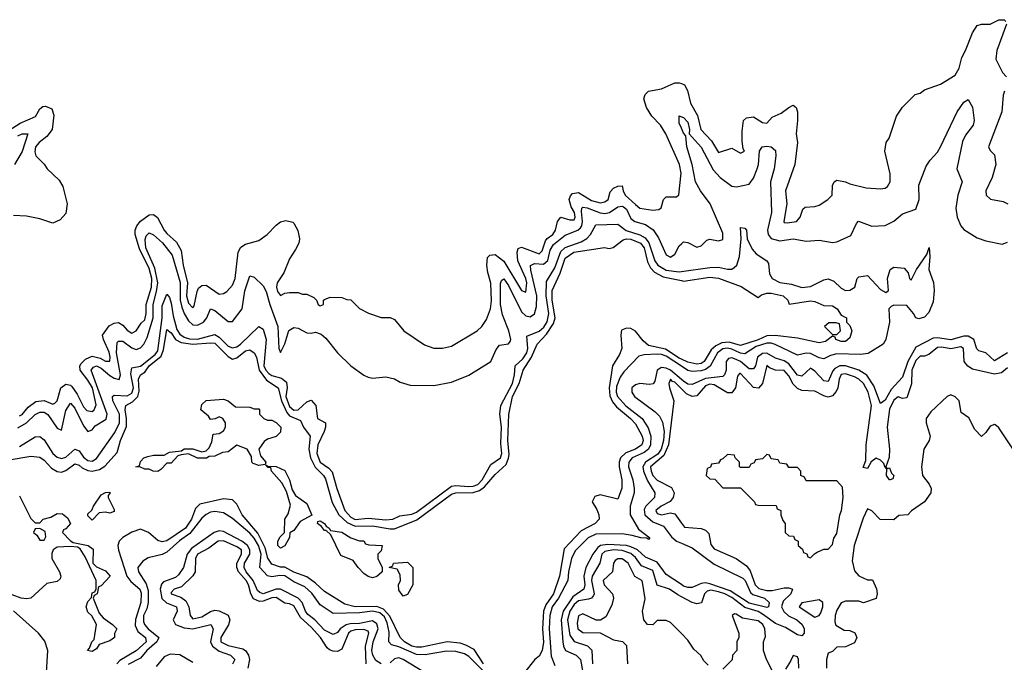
# Model space of a CAD drawing. Header units: inches. Extents: x 2668334 to 2765628, y 828034 to 955234.
# Tile 206 of 218: x 2696979 to 2701475, y 935517 to 938451. Entities that reach past the tile are written whole.
import ezdxf

# ---------------------------------------------------------------- set-up
doc = ezdxf.new("R2010")
doc.units = ezdxf.units.IN
doc.header["$MEASUREMENT"] = 0
doc.layers.add('C6993', color=7, linetype='Continuous')
doc.layers.add('C7903', color=7, linetype='Continuous')

msp = doc.modelspace()

# ---------------------------------------------------------------- linework, layer by layer
at = {"layer": 'C6993', "color": 4}
for points, elevation in [([(2696978, 936642), (2696990, 936648.7), (2697017.6, 936682.4), (2697052.3, 936707.7), (2697090, 936712.2), (2697130, 936695.5), (2697139.7, 936700.3), (2697150, 936711.3), (2697166.3, 936770), (2697190, 936786.7), (2697210, 936782.4), (2697216.2, 936776.2), (2697241.2, 936741.2), (2697270, 936683), (2697285.9, 936665.9), (2697310, 936662.4), (2697318.4, 936670), (2697328.1, 936691.9), (2697310.5, 936770), (2697290, 936805.1), (2697255.1, 936850), (2697253.6, 936870), (2697258.7, 936881.3), (2697278.9, 936901.1), (2697310, 936914), (2697345.4, 936905.4), (2697370, 936892.2), (2697390, 936891.3), (2697392.3, 936910), (2697387.8, 936932.2), (2697361.6, 936990), (2697357, 937010), (2697387.6, 937052.4), (2697410, 937065.5), (2697430, 937068.2), (2697450, 937056.3), (2697470, 937033.4), (2697490, 937019.1), (2697510, 937030.8), (2697534, 937066), (2697550, 937080.7), (2697555.6, 937110), (2697556.1, 937150), (2697579.8, 937230), (2697581.8, 937270), (2697570, 937315.6), (2697525, 937405), (2697506, 937470), (2697506.3, 937490), (2697514.3, 937510), (2697529.7, 937530.3), (2697570, 937560.4), (2697590, 937562), (2697608.5, 937548.5), (2697638, 937490), (2697650, 937474), (2697694.9, 937434.9), (2697716.5, 937396.5), (2697725.2, 937330), (2697744.4, 937250), (2697739.6, 937190), (2697750, 937157.3), (2697770, 937136), (2697775.9, 937144.1), (2697789.6, 937210.4), (2697795.6, 937224.4), (2697810, 937237.3), (2697830, 937239.1), (2697890, 937197.3), (2697910, 937200.7), (2697924, 937210), (2697950, 937238.8), (2697962.9, 937270), (2697975.6, 937390), (2697988.2, 937411.8), (2698010, 937425.5), (2698070, 937442.4), (2698109.4, 937470), (2698150, 937513.4), (2698170, 937527.7), (2698194.4, 937534.4), (2698226.4, 937526.4), (2698230, 937522), (2698248.1, 937488.1), (2698256.3, 937450), (2698253, 937430), (2698238.7, 937401.3), (2698210, 937359), (2698184.2, 937295.8), (2698154, 937250), (2698151, 937230), (2698156, 937210), (2698170, 937191.3), (2698190, 937202), (2698210, 937204.7), (2698250, 937204.7), (2698270, 937198), (2698290, 937198), (2698322, 937182), (2698334, 937170), (2698342, 937150), (2698350, 937144.7), (2698366, 937150), (2698366, 937170), (2698370, 937174), (2698396.4, 937183.6), (2698450, 937182), (2698472.7, 937172.7), (2698490, 937172), (2698530, 937132), (2698571.1, 937111.1), (2698630, 937091.3), (2698670, 937091.3), (2698690, 937082), (2698732, 937030), (2698827.1, 936967.1), (2698870, 936951.3), (2698910, 936951), (2698950, 936961), (2699068, 937030), (2699088.7, 937050), (2699110, 937082), (2699129, 937130), (2699132.8, 937167.2), (2699130, 937248), (2699116.1, 937296.1), (2699111.6, 937330), (2699115.1, 937364.9), (2699124.8, 937375.2), (2699150, 937378.4), (2699190, 937348.4), (2699270, 937214), (2699290, 937206.8), (2699294.2, 937250), (2699290, 937269), (2699252.6, 937350), (2699249.6, 937390), (2699254.5, 937405.5), (2699270, 937413), (2699350, 937381.3), (2699364, 937396), (2699378.9, 937441.1), (2699387.5, 937452.5), (2699413.3, 937470), (2699426, 937490), (2699434.5, 937530), (2699449, 937550), (2699490, 937537.1), (2699510, 937537.3), (2699514.5, 937550), (2699512.5, 937570), (2699496.3, 937596.3), (2699488.2, 937630), (2699493.6, 937646.4), (2699503.3, 937656.7), (2699530, 937661.3), (2699590, 937625.7), (2699630, 937615.5), (2699650, 937619.1), (2699665.2, 937630), (2699675.3, 937664.7), (2699690, 937682), (2699710, 937691.3), (2699730, 937692), (2699734, 937670), (2699744, 937650), (2699790, 937606.8), (2699810, 937591), (2699870, 937581), (2699896.4, 937583.6), (2699908.4, 937591.6), (2699918, 937630), (2699930, 937642), (2699978, 937642), (2699988, 937652), (2699999.5, 937750), (2699991.5, 937790), (2699929, 937930), (2699905.2, 937970), (2699865.2, 938010), (2699841.2, 938050), (2699829, 938090), (2699835.3, 938110), (2699850, 938124.7), (2699910, 938134.8), (2699970, 938162.8), (2699990, 938162.8), (2700000, 938159)], 28), ([(2696910, 937932.4), (2696981.2, 937978.8), (2697051.1, 938008.9), (2697070, 938044.7), (2697084.7, 938055.3), (2697096.9, 938056.9), (2697124.7, 938044.7), (2697134.8, 938014.8), (2697127.3, 937950), (2697102, 937918), (2697067.7, 937890), (2697051, 937870), (2697047.7, 937847.7), (2697052, 937830), (2697090, 937792), (2697104.7, 937770), (2697158.5, 937718.5), (2697176, 937690), (2697196, 937610), (2697190, 937566), (2697163.6, 937536.4), (2697130, 937522), (2697070, 937541.2), (2697010, 937553.2), (2696950, 937557.2)], 28), ([(2700000, 937955.6), (2699990, 937978), (2699990, 938011.3), (2700000, 938008.1)], 24), ([(2696970, 937921.1), (2696990.4, 937930.4), (2697016, 937930), (2696990.1, 937849.9), (2696955.6, 937790)], 24), ([(2696970, 936586.7), (2697009.7, 936610), (2697050, 936648.9), (2697070, 936659), (2697090, 936659.6), (2697107.6, 936647.6), (2697150, 936585.5), (2697170, 936576), (2697190, 936666), (2697210, 936700.7), (2697230, 936677.1), (2697270, 936596.4), (2697290, 936570.7), (2697310, 936578.8), (2697323.5, 936596.5), (2697373.5, 936626.5), (2697377.4, 936650), (2697305.6, 936850), (2697315.1, 936864.9), (2697330, 936870.2), (2697350, 936860.2), (2697390, 936826.2), (2697410, 936814), (2697432.5, 936807.5), (2697439.3, 936830), (2697420.2, 936930), (2697423.3, 936976.7), (2697430, 936983.8), (2697450, 936983.7), (2697490, 936952.9), (2697510, 936945.3), (2697530, 936952.2), (2697545.1, 936970), (2697560.1, 936999.9), (2697587.9, 937090), (2697587.9, 937150), (2697604, 937210), (2697609.3, 937250), (2697596.4, 937316.4), (2697554, 937410), (2697552.1, 937447.9), (2697556.3, 937463.7), (2697570, 937478), (2697590, 937468.7), (2697631.4, 937431.4), (2697675.1, 937375.1), (2697710.7, 937250.7), (2697710.8, 937170.8), (2697718.6, 937138.6), (2697730, 937108.7), (2697750, 937075.3), (2697770, 937058.3), (2697790, 937055.8), (2697817.3, 937070), (2697833.7, 937090), (2697850, 937130.7), (2697870, 937123.8), (2697930, 937073), (2697950, 937073), (2697994, 937130), (2698007.1, 937212.9), (2698030, 937281), (2698050, 937276), (2698090, 937236.4), (2698103.6, 937210), (2698120.2, 937150), (2698158, 937050), (2698162, 936950), (2698170, 936930.8), (2698190, 936971), (2698208, 937032), (2698230, 937046), (2698250, 937042.4), (2698290, 937021.6), (2698310, 937019.3), (2698330, 937023.8), (2698355.8, 937015.8), (2698377.2, 936997.2), (2698430.5, 936930.5), (2698491, 936870), (2698550, 936827.3), (2698570, 936818.8), (2698590, 936814.8), (2698650, 936821), (2698690, 936811), (2698715.3, 936795.3), (2698762, 936782), (2698870, 936781), (2698950, 936796), (2699030, 936827.3), (2699130, 936891), (2699154.2, 936945.8), (2699170, 936964.4), (2699210, 936970.8), (2699218.7, 936981.3), (2699220.7, 936990), (2699211.5, 937030), (2699182.8, 937102.8), (2699173.6, 937150), (2699173.6, 937246.4), (2699179.3, 937260.7), (2699190, 937267.7), (2699210, 937237.1), (2699270, 937117), (2699290, 937098.9), (2699310, 937093.7), (2699330, 937108), (2699338.5, 937141.5), (2699340.2, 937190), (2699312.3, 937307.7), (2699311.5, 937328.5), (2699330, 937337.8), (2699370, 937334), (2699390, 937352.2), (2699401.1, 937398.9), (2699415.5, 937424.5), (2699470, 937467.6), (2699527.6, 937490), (2699539.1, 937500.9), (2699546, 937510), (2699549.1, 937530), (2699544.7, 937575.3), (2699545.4, 937590), (2699550, 937595.3), (2699570, 937592.1), (2699630, 937568.8), (2699650, 937566.7), (2699671.3, 937570), (2699710, 937596.2), (2699730, 937599.7), (2699736.3, 937596.3), (2699750, 937585.7), (2699770, 937543.6), (2699787, 937530), (2699836.3, 937516.3), (2699871.5, 937491.5), (2699895.7, 937455.7), (2699930, 937378), (2699950, 937367.2), (2699970, 937380.4), (2699990, 937418.8), (2700000, 937427.5)], 24), ([(2696977.5, 936502.5), (2697050, 936545.7), (2697070, 936548.4), (2697090, 936532.4), (2697130, 936470.3), (2697150, 936452.8), (2697170, 936447.8), (2697190, 936453.8), (2697230, 936490.4), (2697250, 936483.1), (2697270, 936452.9), (2697290, 936437.6), (2697310, 936435.8), (2697330, 936447.4), (2697413.6, 936566.4), (2697434.3, 936610), (2697433.9, 936650), (2697403.9, 936710), (2697402.7, 936730), (2697410, 936737.3), (2697470, 936733.5), (2697490, 936745.8), (2697498, 936770), (2697485.9, 936834.1), (2697490, 936861.6), (2697530.4, 936869.6), (2697597.4, 936922.6), (2697610, 936939.5), (2697628.9, 937090), (2697630, 937144.7), (2697650, 937198), (2697662, 937182), (2697670, 937156), (2697678.8, 937098.8), (2697696.2, 937036.2), (2697710, 937014.7), (2697730, 937001.3), (2697754.5, 936994.5), (2697790, 936992.5), (2697870, 937014.2), (2697890, 937000.7), (2697930, 936959.7), (2697950, 936952.2), (2697970, 936956.9), (2697986.9, 936970), (2698070, 937050.5), (2698090, 937038), (2698104.1, 936990), (2698094, 936870), (2698102.2, 936850), (2698115.7, 936835.7), (2698130, 936826), (2698174.5, 936814.5), (2698196.3, 936796.3), (2698200.7, 936770), (2698194.3, 936730), (2698210, 936684.7), (2698230, 936667.6), (2698250, 936670.3), (2698290, 936706.4), (2698310, 936713), (2698330.4, 936690), (2698338.8, 936630), (2698375.5, 936610), (2698375.6, 936590), (2698369.1, 936570), (2698340.2, 936510), (2698334.9, 936470), (2698350.3, 936430), (2698390, 936403.6), (2698406.1, 936386.1), (2698426.4, 936310), (2698463.9, 936210), (2698490, 936180.2), (2698510, 936169.4), (2698570, 936175.6), (2698650, 936166.7), (2698682, 936170), (2698714, 936186), (2698770, 936193.1), (2698790, 936201.8), (2698950, 936321.6), (2698970, 936324.3), (2699030, 936319), (2699050, 936321), (2699070, 936329.3), (2699089.8, 936350), (2699130, 936420.5), (2699173.5, 936450), (2699180.3, 936470), (2699175.3, 936515.3), (2699178.2, 936590), (2699171.7, 936650), (2699175.5, 936690), (2699229.2, 936790), (2699238.7, 936830), (2699241.5, 936870), (2699276.8, 936903.2), (2699294.4, 936930), (2699298.5, 936950), (2699293.8, 937006.2), (2699350, 937028.4), (2699372.6, 937047.4), (2699387.9, 937072.1), (2699395.2, 937110), (2699383.1, 937190), (2699383.9, 937256.1), (2699422.5, 937317.5), (2699450, 937392.7), (2699470, 937410.8), (2699542.6, 937437.4), (2699568, 937452), (2699584.6, 937470), (2699610, 937514.4), (2699710, 937517.6), (2699748.4, 937488.4), (2699810, 937469.4), (2699834.4, 937454.4), (2699852.2, 937432.2), (2699879.4, 937350), (2699892.4, 937330), (2699930, 937307.9), (2699990, 937299.3), (2700000, 937300.8)], 16), ([(2696930, 936441.1), (2697030, 936458), (2697070, 936453), (2697090, 936440.5), (2697123.4, 936403.4), (2697150, 936387.7), (2697170, 936385.5), (2697190, 936392.4), (2697230, 936422.4), (2697250, 936417), (2697264.6, 936404.6), (2697290, 936392.8), (2697310, 936390.2), (2697342.6, 936397.4), (2697367.3, 936412.7), (2697424.5, 936475.5), (2697439.1, 936530), (2697465.9, 936594.1), (2697466.5, 936630), (2697460.3, 936670), (2697463.6, 936690), (2697493.8, 936706.2), (2697517.8, 936730), (2697524.6, 936755.4), (2697520.9, 936810), (2697529.6, 936830), (2697550, 936841.7), (2697570, 936871), (2697624.8, 936915.2), (2697636, 936944), (2697650, 937036.3), (2697670, 937021.6), (2697690.7, 936990.7), (2697716.4, 936976.4), (2697769.4, 936969.4), (2697850, 936975.9), (2697870, 936973.4), (2697930, 936913.7), (2697950, 936901.3), (2697970, 936907.4), (2698010, 936938.9), (2698030, 936943.7), (2698050, 936930.6), (2698059.6, 936910), (2698071.6, 936850), (2698105.3, 936805.3), (2698158.3, 936770), (2698174.8, 936710), (2698197.9, 936657.9), (2698210, 936642.8), (2698260.7, 936620.7), (2698274.6, 936590), (2698304.4, 936550), (2698298.2, 936490), (2698306.5, 936450), (2698328.4, 936408.4), (2698366, 936370), (2698374.9, 936354.9), (2698406.1, 936246.1), (2698435.8, 936190), (2698474.4, 936154.4), (2698510, 936137.8), (2698590, 936139.3), (2698670, 936125.6), (2698690, 936126.5), (2698792.8, 936167.2), (2698950, 936284.5), (2698970, 936291), (2699050, 936291.5), (2699078.7, 936301.3), (2699101.6, 936318.4), (2699150, 936374.6), (2699199.3, 936420.7), (2699211.4, 936448.6), (2699213.8, 936466.2), (2699208.2, 936530), (2699212.2, 936647.8), (2699229.7, 936729.7), (2699258.9, 936790), (2699276.9, 936850), (2699315.6, 936910), (2699341.3, 936970), (2699384.2, 937015.8), (2699416.6, 937063.4), (2699423.5, 937090), (2699409.9, 937170.1), (2699410, 937214.8), (2699446.5, 937293.5), (2699470, 937362), (2699509.4, 937390), (2699649.4, 937410.6), (2699670, 937406.8), (2699689.3, 937410.7), (2699734.2, 937445.8), (2699749.8, 937450.2), (2699770, 937448.5), (2699813.1, 937430), (2699830.2, 937410), (2699846, 937346), (2699858.4, 937318.4), (2699877.7, 937297.7), (2699917.5, 937277.5), (2700000, 937259.9)], 12), ([(2700000, 936900.5), (2699990, 936904.8), (2699927.2, 936947.2), (2699850, 936963.5), (2699825.2, 936985.2), (2699790, 937029.5), (2699770, 937040.7), (2699750, 937042.9), (2699727.3, 937032.7), (2699723.8, 937010), (2699728.2, 936950), (2699717.7, 936922.3), (2699684.9, 936870), (2699671, 936770), (2699673.1, 936733.1), (2699685.7, 936705.7), (2699703.9, 936683.9), (2699768.5, 936630), (2699790, 936606.4), (2699820.8, 936550), (2699824.9, 936530), (2699819.6, 936510), (2699790.5, 936490), (2699746.7, 936473.3), (2699722, 936450), (2699715.6, 936430), (2699716, 936410), (2699728, 936350), (2699727.5, 936312.5), (2699710, 936262), (2699630, 936282), (2699605.4, 936274.6), (2699592, 936250), (2699614.4, 936214.4), (2699622.8, 936190), (2699624, 936170), (2699606.8, 936150), (2699543.2, 936116.8), (2699464.4, 936035.6), (2699444, 935910), (2699416.2, 935830), (2699380.7, 935779.3), (2699371, 935750), (2699366.2, 935670), (2699370.9, 935609.1), (2699364.4, 935570), (2699350, 935545.2), (2699330.5, 935529.5), (2699284, 935470)], 12), ([(2700000, 936868.6), (2699930, 936914), (2699910, 936922.4), (2699890, 936924.3), (2699830, 936921.1), (2699806.1, 936913.9), (2699737.3, 936842.7), (2699720.9, 936819.1), (2699703.8, 936776.2), (2699701.6, 936750), (2699707.8, 936730), (2699747.1, 936687.1), (2699820.8, 936630), (2699847.8, 936587.8), (2699860.2, 936550), (2699859.4, 936510), (2699850.2, 936490), (2699830, 936475.2), (2699775.2, 936450), (2699759.7, 936430), (2699758.9, 936410), (2699778.2, 936350), (2699784.7, 936310), (2699784.4, 936290), (2699765.6, 936230), (2699766, 936190), (2699804.8, 936124.8), (2699855.3, 936084.7), (2699850, 936078), (2699843.1, 936083.1), (2699815.6, 936084.4), (2699776, 936096), (2699730, 936102.9), (2699610, 936101.5), (2699574.6, 936085.4), (2699514.6, 936025.4), (2699498.8, 935990), (2699485.4, 935930), (2699481.8, 935890), (2699439.4, 935810), (2699410.2, 935770), (2699398.8, 935730), (2699396.3, 935670), (2699404.9, 935544.9), (2699421.7, 935501.7)], 16), ([(2700000, 936808.4), (2699950, 936851.1), (2699930, 936860.2), (2699910, 936862.7), (2699889, 936850), (2699879, 936801), (2699871.8, 936788.2), (2699854.7, 936785.3), (2699810, 936789.8), (2699790, 936784.4), (2699774.6, 936770), (2699773.8, 936750), (2699785.8, 936730), (2699880.9, 936660.9), (2699900.3, 936640.3), (2699913.8, 936613.8), (2699921.1, 936570), (2699919.2, 936530), (2699908.1, 936490), (2699892.5, 936467.5), (2699836.5, 936430), (2699824.6, 936410), (2699827.8, 936390), (2699845.5, 936345.5), (2699879.5, 936290), (2699878, 936270), (2699838.5, 936230), (2699830, 936214), (2699833.6, 936190), (2699870, 936157.5), (2699917.8, 936137.8), (2699955.2, 936090), (2699977.6, 936070), (2700000, 936060.6)], 24), ([(2700000, 936765.7), (2699970, 936795.8), (2699958.9, 936798.9), (2699950, 936809), (2699943.1, 936790), (2699945.7, 936770), (2699965.5, 936710), (2699941.6, 936510), (2699919.4, 936460.6), (2699859.7, 936410), (2699861.6, 936390), (2699870.3, 936370), (2699890, 936348.9), (2699955.3, 936315.3), (2699967.3, 936290), (2699962.8, 936270), (2699948.3, 936251.7), (2699907.3, 936230), (2699883.8, 936210), (2699890, 936196), (2699910, 936190.7), (2699950, 936199.1), (2699970, 936194.8), (2700000, 936152.8)], 28), ([(2696977.3, 936277.3), (2697030, 936174), (2697050, 936154), (2697070, 936154), (2697086, 936170), (2697120.2, 936179.8), (2697150, 936196), (2697174.8, 936194.8), (2697196.9, 936176.9), (2697210.8, 936150), (2697190, 936126), (2697178, 936122), (2697174, 936110), (2697210, 936072), (2697223.6, 936063.6), (2697290.7, 936050.7), (2697313.7, 936033.7), (2697312, 935970), (2697330, 935952), (2697370, 935934), (2697391.3, 935910), (2697350, 935866), (2697338, 935862), (2697332, 935830), (2697318, 935822), (2697314, 935810), (2697341, 935741), (2697359.6, 935719.6), (2697402, 935690), (2697422, 935670), (2697411.3, 935648.7), (2697411, 935630), (2697390, 935615.3), (2697342, 935598), (2697330, 935578), (2697310, 935566), (2697288, 935570), (2697298, 935582), (2697308, 935610), (2697319, 935621), (2697328.9, 935688.9), (2697308.7, 935728.7), (2697290, 935746), (2697282, 935770), (2697290, 935794), (2697307.3, 935812.7), (2697310, 935834), (2697322, 935838), (2697327.3, 935852.7), (2697328, 935890), (2697278, 935998), (2697254.6, 936034.6), (2697242, 936042), (2697210, 936045.2), (2697150, 936042), (2697132, 936030), (2697126, 936014), (2697126, 935990), (2697160.7, 935930), (2697166.8, 935910), (2697162.8, 935897.2), (2697150, 935886), (2697102.8, 935877.2), (2697030, 935809.3), (2697010, 935806), (2696986, 935810), (2696944.5, 935824.5)], 8), ([(2699097.2, 935510), (2699054.5, 935574.5), (2699015.7, 935595.7), (2698990, 935603.8), (2698930, 935610.9), (2698814.2, 935585.8), (2698790, 935585.5), (2698770, 935590.8), (2698735.8, 935610), (2698716.4, 935630), (2698668.1, 935728.1), (2698639.7, 935759.7), (2698610, 935771.5), (2698510, 935770.8), (2698462.9, 935782.9), (2698370, 935840.5), (2698330, 935878.3), (2698290, 935907.1), (2698230, 935928.8), (2698190, 935950.9), (2698170, 935951.1), (2698130, 935965.6), (2698111.8, 935991.8), (2698099.2, 936039.2), (2698065.7, 936105.7), (2697994.7, 936190), (2697970, 936239.3), (2697950, 936258), (2697910, 936262.7), (2697800.7, 936239.3), (2697781.7, 936218.3), (2697763.2, 936170), (2697736.5, 936130), (2697650, 936071.1), (2697630, 936066.9), (2697610, 936073), (2697567, 936110), (2697530, 936124), (2697490, 936111.2), (2697450, 936087.3), (2697432.7, 936070), (2697426.7, 936050), (2697430.5, 936029.5), (2697468.1, 935910), (2697486.1, 935886.1), (2697526.5, 935850), (2697532.8, 935832.8), (2697531.8, 935790), (2697507.1, 935712.9), (2697505.4, 935685.4), (2697517.4, 935657.4), (2697553.7, 935630), (2697556.5, 935610), (2697510, 935569.8), (2697435.6, 935524.4), (2697422.4, 935510)], 12), ([(2699096.7, 935476.7), (2699030, 935542.6), (2699010, 935555.6), (2698970, 935566.3), (2698927.6, 935567.6), (2698830, 935550.7), (2698790, 935552.2), (2698710, 935587.8), (2698677.1, 935597.1), (2698664.7, 935610), (2698665.8, 935654.2), (2698657.3, 935697.3), (2698643.8, 935723.8), (2698622.5, 935742.5), (2698590, 935751), (2698530, 935742.4), (2698410, 935738.9), (2698350, 935779.6), (2698312.9, 935832.9), (2698280.9, 935860.9), (2698230, 935883.5), (2698190, 935911.7), (2698166.2, 935913.8), (2698130, 935906.8), (2698110, 935911.5), (2698074.8, 935950), (2698080.8, 936010), (2698069.3, 936050), (2698050, 936084.1), (2698030, 936106.5), (2697950, 936174), (2697910, 936199.7), (2697870, 936206), (2697850, 936202.4), (2697830, 936191.8), (2697810, 936175.1), (2697755, 936105), (2697708.5, 936071.5), (2697650, 936019.7), (2697630, 936009.7), (2697566, 935994), (2697541.7, 935978.3), (2697518.8, 935950), (2697520.7, 935930), (2697555.5, 935875.5), (2697565.3, 935845.3), (2697565.2, 935790), (2697558.6, 935761.4), (2697543.8, 935730), (2697543.5, 935703.5), (2697547.9, 935690), (2697564.6, 935670), (2697614, 935630), (2697604.4, 935610), (2697558.6, 935570), (2697530, 935535.1), (2697473.7, 935506.3)], 16), ([(2698629.1, 935509.1), (2698605, 935525), (2698591.4, 935550), (2698587.2, 935570), (2698592.5, 935610), (2698615, 935670), (2698610, 935693.1), (2698590, 935706.3), (2698530, 935694.1), (2698487.1, 935692.9), (2698470, 935688.1), (2698442.6, 935670), (2698430, 935653.6), (2698410, 935643.7), (2698370, 935663.1), (2698325.6, 935710), (2698295, 935735), (2698283.2, 935750), (2698268, 935790), (2698249.7, 935810), (2698170, 935851.4), (2698150, 935850.6), (2698090, 935829.8), (2698074.8, 935834.8), (2698065.2, 935845.2), (2698045.2, 935890), (2698012.2, 935930), (2698003.4, 935950), (2698005.7, 935970), (2698029, 936010), (2698029.8, 936030), (2698019.4, 936050), (2697993.7, 936070), (2697910, 936114.6), (2697890, 936116.8), (2697866.4, 936110), (2697763.8, 936036.2), (2697743.9, 936010), (2697727, 935950), (2697703.4, 935916.6), (2697690, 935904), (2697635.4, 935884.6), (2697625.8, 935874.2), (2697620.8, 935850), (2697627.9, 935807.9), (2697648.9, 935788.9), (2697694, 935770), (2697697.4, 935750), (2697679.6, 935710), (2697690.4, 935690), (2697730, 935673.7), (2697770, 935669.4), (2697851, 935690), (2697862.4, 935670), (2697850.2, 935610), (2697858.6, 935590), (2697890, 935566.9), (2697940.7, 935550), (2697960.4, 935530), (2697951.1, 935508.9)], 24), ([(2698560.7, 935510), (2698557.7, 935590), (2698573.5, 935650), (2698570, 935659.3), (2698550, 935666.6), (2698510, 935665.3), (2698490, 935659.1), (2698480.3, 935650), (2698450, 935577), (2698430, 935566.6), (2698410, 935567.3), (2698394, 935574), (2698383.3, 935583.3), (2698352.6, 935630), (2698310, 935677.4), (2698261, 935721.1), (2698230, 935774), (2698210, 935784.5), (2698190, 935787.3), (2698150, 935813.3), (2698130, 935811.6), (2698090, 935795.5), (2698074.2, 935794.2), (2698046.4, 935806.4), (2698033.6, 935830), (2698023.5, 935870), (2698012.4, 935890), (2697977.8, 935930), (2697969.8, 935950), (2697970.7, 935970), (2697991.9, 936010), (2697992.1, 936030), (2697970, 936044.7), (2697910, 936072), (2697885.5, 936070), (2697842.2, 936037.8), (2697790.4, 936010), (2697781.5, 935990), (2697780.3, 935930), (2697770, 935912), (2697718, 935862), (2697684.7, 935850), (2697670, 935835.3), (2697670, 935828.7), (2697714.4, 935814.4), (2697736.7, 935796.7), (2697750.5, 935769.5), (2697757.3, 935730), (2697770, 935714.8), (2697810, 935724.2), (2697850, 935748.8), (2697870, 935755.3), (2697890, 935752), (2697930, 935732.7), (2697938.9, 935710), (2697932.1, 935687.9), (2697896.5, 935630), (2697897.6, 935610), (2697930, 935592.9), (2697998.2, 935578.2), (2698010.2, 935570.2), (2698023.1, 935550), (2698028.4, 935530), (2698020.5, 935490)], 28), ([(2700000, 935871.3), (2699930, 935917.4), (2699890, 935974.6), (2699837, 935997), (2699799.2, 936030), (2699770, 936044.5), (2699749.9, 936049.9), (2699665, 936055), (2699630.5, 936050), (2699618.7, 936041.3), (2699595.2, 936010), (2699564.2, 935950), (2699554.5, 935910), (2699558.9, 935870), (2699555.2, 935850), (2699504.6, 935815.4), (2699460.9, 935750), (2699450.9, 935710), (2699458.5, 935610), (2699461.6, 935590), (2699471.2, 935571.2), (2699519.1, 935550), (2699538.7, 935530), (2699550.2, 935470.2)], 24), ([(2700000, 935815.8), (2699984.1, 935824.1), (2699946, 935850), (2699890, 935869.6), (2699870, 935935.6), (2699817.8, 935957.8), (2699790, 935996), (2699770, 936014.2), (2699730, 936026.8), (2699690.2, 936029.8), (2699650, 936022.7), (2699636.5, 936010), (2699627.4, 935970), (2699592.4, 935910), (2699589.3, 935890), (2699601.7, 935830), (2699598.6, 935821.4), (2699590.2, 935809.8), (2699575.6, 935804.4), (2699530, 935797.2), (2699510, 935780.9), (2699490.2, 935750), (2699480.6, 935710), (2699490, 935640.7), (2699510, 935612.2), (2699571.4, 935591.4), (2699591.9, 935571.9), (2699594.3, 935510)], 28), ([(2700000, 935648), (2699950, 935698), (2699930, 935708), (2699890, 935708), (2699870, 935688), (2699846, 935690), (2699828, 935710), (2699822, 935750), (2699834, 935806), (2699822.5, 935882.5), (2699819.3, 935890), (2699788.1, 935908.1), (2699756.9, 935970), (2699730, 935989.5), (2699710, 935989.4), (2699698, 935982), (2699690.6, 935970), (2699685.5, 935930), (2699643, 935890), (2699648, 935870), (2699684.9, 935830), (2699690.7, 935810), (2699683, 935777), (2699655.5, 935724.5), (2699630.7, 935709.3), (2699610.7, 935709.3), (2699550, 935738), (2699530, 935728.7), (2699524.4, 935695.6), (2699527.4, 935670), (2699550, 935653), (2699630, 935650.7), (2699690, 935618.8), (2699731.6, 935611.6), (2699750, 935594), (2699754, 935510)], 32), ([(2696930, 935238.4), (2697030, 935279.5), (2697069.4, 935310), (2697076.2, 935323.8), (2697087.3, 935372.7), (2697104, 935410), (2697101.2, 935470), (2697106.6, 935570), (2697093.6, 935613.6), (2697065.2, 935650), (2696950, 935751.6)], 12), ([(2697770, 935516.5), (2697710, 935550.6), (2697666.2, 935553.8), (2697638.7, 935541.3), (2697602.2, 935497.8)], 24), ([(2698826.9, 935470), (2698730.3, 935530.3), (2698710, 935536.5), (2698690, 935532.1), (2698670, 935514)], 24)]:
    msp.add_lwpolyline(points, dxfattribs=dict(at, elevation=elevation))
at = {"layer": 'C6993', "color": 4, "elevation": 8}
for points in [[(2698050, 936674), (2698070, 936674), (2698074, 936670), (2698074, 936650), (2698094, 936630), (2698110, 936622), (2698130, 936622), (2698150, 936612), (2698171.3, 936590), (2698170, 936568), (2698150, 936548), (2698110, 936535.3), (2698094.4, 936525.6), (2698070.8, 936490), (2698078.8, 936458.8), (2698102, 936430), (2698099.6, 936420.4), (2698070, 936415.3), (2698044.7, 936424.7), (2698038, 936430), (2698036.4, 936456.4), (2698018, 936490), (2697970, 936508), (2697930, 936478), (2697905.4, 936474.6), (2697870, 936458), (2697843.6, 936456.4), (2697831.1, 936448.9), (2697790, 936448.7), (2697750, 936469), (2697715.3, 936464.7), (2697701, 936459), (2697670, 936426), (2697650, 936426), (2697623.6, 936396.4), (2697610, 936388), (2697588.9, 936388.9), (2697570, 936398), (2697550, 936398), (2697530, 936408), (2697508.7, 936410), (2697526, 936414), (2697530, 936434), (2697546, 936450), (2697563.1, 936456.9), (2697590, 936462), (2697638, 936462), (2697663.1, 936476.9), (2697718, 936482), (2697730, 936491), (2697770, 936491), (2697810, 936478), (2697830, 936482), (2697844, 936496), (2697856.5, 936523.5), (2697862, 936558), (2697890, 936562), (2697910, 936574), (2697918, 936590), (2697918, 936610), (2697906, 936630), (2697890, 936638), (2697871.6, 936628.4), (2697850, 936626), (2697840.4, 936640.4), (2697806, 936670), (2697810, 936694), (2697830, 936712), (2697910, 936718), (2697930, 936711.3), (2697963.6, 936683.6), (2698030, 936682)], [(2698170, 936038), (2698158, 936050), (2698158, 936070), (2698168, 936090), (2698188, 936110), (2698189, 936170), (2698205.2, 936194.8), (2698214.6, 936234.6), (2698196.4, 936296.4), (2698176.4, 936336.4), (2698128, 936390), (2698126, 936406), (2698114, 936406), (2698102, 936418), (2698112, 936412), (2698150, 936411.3), (2698190, 936392), (2698210.8, 936350), (2698223.6, 936303.6), (2698238, 936278), (2698290, 936242), (2698312, 936188), (2698259.6, 936160.4), (2698230, 936118), (2698212, 936108), (2698210, 936086), (2698190, 936048)], [(2697390, 936198), (2697370, 936202), (2697341, 936199), (2697310, 936166), (2697290, 936186), (2697290, 936194), (2697308.7, 936211.3), (2697315.3, 936230), (2697350, 936282), (2697370, 936292), (2697390, 936294), (2697392, 936290), (2697382, 936278), (2697382, 936270), (2697410, 936214), (2697410, 936206)], [(2698530, 936072), (2698550, 936072), (2698558, 936058), (2698572.7, 936052.7), (2698634, 936050), (2698630, 936026), (2698614, 936010), (2698614, 935990), (2698634, 935950), (2698634, 935930), (2698610, 935908), (2698590, 935902), (2698570, 935908.7), (2698550, 935922), (2698524, 935950), (2698502, 935982), (2698445.2, 936005.2), (2698399, 936099), (2698378, 936118), (2698370, 936118), (2698356.4, 936136.4), (2698338, 936150), (2698340.4, 936159.6), (2698350, 936162), (2698370, 936151.3), (2698378, 936138), (2698392, 936130), (2698398, 936118), (2698450, 936110.6), (2698490, 936084.7)], [(2697070, 936128), (2697050, 936126), (2697042, 936110), (2697056.9, 936096.9), (2697070, 936074), (2697090, 936074), (2697098, 936090), (2697094.6, 936114.6)], [(2698730, 935818), (2698710, 935846), (2698708.9, 935871.1), (2698718, 935890), (2698716.4, 935916.4), (2698702, 935942), (2698666, 935950), (2698682, 935958), (2698686, 935970), (2698750, 935974), (2698774, 935950), (2698774, 935870), (2698750, 935826)]]:
    msp.add_lwpolyline(points, close=True, dxfattribs=at)
at = {"layer": 'C7903', "color": 4}
for points, elevation in [([(2700000, 938159), (2700013.7, 938153.7), (2700028, 938128), (2700041.6, 938070), (2700074, 938014), (2700088.9, 937950), (2700138, 937898), (2700170, 937844.7), (2700230, 937864.7), (2700270, 937841), (2700288, 937850), (2700282, 937862), (2700277, 937897), (2700277.5, 937942.5), (2700284, 937990), (2700297.2, 938002.8), (2700330, 938006.8), (2700370, 937981), (2700390, 937978), (2700414.5, 938005.5), (2700455.3, 938024.7), (2700490, 938050.8), (2700510, 938061), (2700524.7, 938050), (2700530.6, 938030.6), (2700530.8, 937990), (2700524, 937930), (2700530.8, 937890), (2700518.8, 937790), (2700476, 937670), (2700482, 937610), (2700467.3, 937530), (2700470, 937524.7), (2700483.5, 937523.5), (2700526, 937530), (2700542.7, 937550), (2700554, 937586), (2700564.7, 937595.3), (2700610, 937598), (2700630, 937604.7), (2700668.7, 937630), (2700688.7, 937650), (2700690, 937694), (2700698, 937710), (2700710, 937718), (2700750, 937711), (2700770, 937701), (2700843.5, 937683.5), (2700910, 937678.8), (2700930, 937681), (2700942, 937690), (2700953.2, 937710), (2700952.9, 937747.1), (2700929, 937850), (2700935.3, 937890), (2700948.7, 937910), (2700982, 938010), (2701010, 938052), (2701068, 938110), (2701090, 938116), (2701110, 938130.8), (2701183.1, 938156.9), (2701250, 938198), (2701269, 938230), (2701281.2, 938278.8), (2701298, 938310), (2701329.6, 938390.4), (2701350, 938424.7), (2701371.1, 938431.1), (2701410, 938431.3), (2701450, 938451), (2701474, 938450), (2701482, 938442)], 28), ([(2701484.7, 938430), (2701440.7, 938310), (2701436, 938270), (2701466, 938210), (2701484.7, 938190)], 28), ([(2701475.3, 938124.7), (2701470, 938106), (2701462.8, 938030), (2701402, 937870), (2701410, 937854), (2701430, 937834), (2701436, 937790), (2701418.8, 937730), (2701391, 937670), (2701391.3, 937650), (2701410.9, 937630.9), (2701470, 937621), (2701490.7, 937610.7)], 28), ([(2700000, 938008.1), (2700010, 938004.9), (2700030, 937982.8), (2700037, 937950), (2700036.3, 937930), (2700090, 937868.2), (2700145.1, 937765.1), (2700177, 937730), (2700230, 937690.4), (2700251.6, 937688.4), (2700310, 937700.5), (2700330, 937728), (2700346.2, 937770), (2700352.3, 937790), (2700356.3, 937850), (2700369.7, 937870.3), (2700390, 937874), (2700410, 937870.4), (2700430, 937853.4), (2700431.7, 937830), (2700424, 937770), (2700407.1, 937710), (2700411.5, 937570), (2700394, 937490), (2700396, 937470), (2700410, 937452.2), (2700450, 937442), (2700510, 937450.3), (2700570, 937439.3), (2700630, 937444.9), (2700690, 937433.7), (2700710, 937436.4), (2700774.6, 937465.4), (2700800.1, 937519.9), (2700809.5, 937530.5), (2700870, 937508.2), (2700930, 937510.7), (2700970, 937530.7), (2701010, 937564.9), (2701070, 937585.5), (2701086, 937630), (2701085.1, 937694.9), (2701117.5, 937782.5), (2701136, 937810), (2701170, 937846.8), (2701183.7, 937870), (2701259.6, 938030), (2701290, 938074.8), (2701310, 938086), (2701330, 938052), (2701336.5, 937990), (2701331.8, 937970), (2701296.9, 937923.1), (2701284.5, 937895.5), (2701258.2, 937770), (2701282.6, 937710), (2701263.2, 937650), (2701253.1, 937590), (2701259.5, 937550), (2701275.5, 937510), (2701290, 937493.4), (2701350, 937455.5), (2701390, 937442), (2701465.5, 937425.5), (2701490, 937434.9)], 24), ([(2700000, 937427.5), (2700010, 937436.3), (2700030, 937433), (2700070, 937413), (2700090, 937419.1), (2700115.6, 937444.4), (2700130, 937448.4), (2700170, 937441.3), (2700190, 937447.7), (2700190, 937476), (2700131.6, 937610), (2700086.9, 937670), (2700064.8, 937710), (2700048.6, 937790), (2700025.7, 937870), (2700020.2, 937920.2), (2700010, 937933.2), (2700000, 937955.6)], 24), ([(2700000, 937300.8), (2700130, 937320.2), (2700170, 937320.9), (2700210, 937311.8), (2700230, 937312.2), (2700241, 937319), (2700253.3, 937330), (2700265.7, 937370), (2700273.2, 937450), (2700270, 937502), (2700290, 937498.8), (2700297.3, 937490), (2700300.5, 937450), (2700323.2, 937403.2), (2700341.2, 937381.2), (2700390.2, 937350.2), (2700398.5, 937338.5), (2700403.1, 937290), (2700414.9, 937270), (2700450, 937250.3), (2700503.1, 937243.1), (2700550, 937227.4), (2700590, 937233.4), (2700650, 937263.7), (2700670, 937267), (2700696.9, 937256.9), (2700730, 937224.4), (2700750, 937214.4), (2700770, 937215.5), (2700792.7, 937230), (2700802.7, 937270), (2700810, 937277.3), (2700850, 937282.8), (2700910, 937219.1), (2700934.3, 937205.7), (2700945.2, 937214.8), (2700941.6, 937270), (2700953.2, 937310), (2700970, 937320.5), (2701016.7, 937316.7), (2701035.3, 937295.3), (2701042, 937270), (2701050, 937262), (2701073.2, 937310), (2701121.2, 937378.8), (2701130.8, 937410.8), (2701134.9, 937370), (2701130.4, 937310), (2701151.4, 937251.4), (2701154.1, 937214.1), (2701150, 937162.7), (2701130, 937114.7), (2701110, 937093), (2701084.8, 937084.8), (2701070, 937089.2), (2701059.7, 937110), (2701030, 937146), (2700970, 937147.6), (2700958.3, 937141.7), (2700947, 937130), (2700950.3, 937069.7), (2700934, 936990), (2700921, 936970), (2700852.7, 936927.2), (2700817.6, 936922.4), (2700710, 936925.4), (2700681.6, 936918.4), (2700650, 936902.7), (2700630, 936906.6), (2700590, 936926.3), (2700570, 936928.3), (2700530, 936919.8), (2700428, 936968), (2700410, 936974.1), (2700390, 936974.4), (2700342, 936958), (2700290, 936925.2), (2700270, 936929), (2700230, 936946.7), (2700210, 936951.1), (2700190, 936948.2), (2700165.5, 936930), (2700131.8, 936868.2), (2700110, 936854.1), (2700090, 936847.8), (2700050, 936844.9), (2700030, 936849.1), (2700000, 936868.6)], 16), ([(2700000, 937259.9), (2700010, 937257.8), (2700130, 937275.3), (2700170, 937270.3), (2700272.7, 937232.7), (2700350, 937182), (2700365.2, 937194.8), (2700390, 937202.8), (2700410, 937203), (2700464.7, 937190), (2700486, 937170), (2700492, 937152), (2700590, 937167.7), (2700610, 937164), (2700650, 937146), (2700690, 937144.7), (2700711.3, 937130), (2700730, 937102), (2700754, 937090), (2700754, 937070), (2700770, 937054), (2700778, 937030), (2700770, 936998), (2700750, 936981.2), (2700730, 936981.2), (2700706, 936990), (2700702, 937002), (2700690, 937006), (2700658.5, 936981.5), (2700630, 936976), (2700530, 936997), (2700428.6, 937008.6), (2700390, 937007.6), (2700350, 936989), (2700270, 936963.5), (2700218.4, 936978.4), (2700185.2, 936974.8), (2700157.7, 936962.3), (2700136.3, 936943.7), (2700103.8, 936890), (2700090, 936881.1), (2700070, 936878.3), (2700030, 936887.4), (2700000, 936900.5)], 12), ([(2701490, 936929.8), (2701430, 936894), (2701390, 936929.6), (2701358.6, 936938.6), (2701348.7, 936948.7), (2701334.8, 936990), (2701310, 937005.2), (2701290, 937005.7), (2701230, 936989.8), (2701170, 936998.2), (2701150, 936996.8), (2701070, 936955.4), (2701034.6, 936890), (2701010, 936818), (2700957.4, 936762.6), (2700930, 936713.3), (2700910, 936698), (2700878.6, 936778.6), (2700847.2, 936827.2), (2700810.5, 936850.5), (2700750, 936870.5), (2700724, 936870), (2700701.1, 936858.9), (2700691.6, 936848.4), (2700670, 936798.4), (2700650, 936802.4), (2700610, 936845.7), (2700590, 936859.7), (2700550, 936823.5), (2700530, 936828.3), (2700490, 936878.9), (2700470, 936893.7), (2700430, 936906.2), (2700390, 936929), (2700370, 936927.5), (2700347.7, 936910), (2700337.8, 936870), (2700330, 936856.3), (2700310, 936856.8), (2700269.8, 936890), (2700250, 936899.9), (2700230, 936906.5), (2700215.5, 936904.5), (2700204.3, 936890), (2700204.4, 936850), (2700197.6, 936830), (2700190, 936821.6), (2700110, 936812.4), (2700050, 936784.5), (2700030, 936787), (2700010, 936799.8), (2700000, 936808.4)], 24), ([(2701490, 936861.2), (2701461.3, 936838.7), (2701430, 936832.8), (2701330, 936855.6), (2701308.3, 936868.3), (2701291.5, 936890), (2701289, 936950), (2701276.6, 936956.6), (2701230, 936948), (2701190, 936956.3), (2701170, 936954.7), (2701130, 936922.4), (2701110, 936914.3), (2701090, 936914), (2701070, 936895.4), (2701052.9, 936850), (2701051, 936789), (2701030, 936724), (2701010, 936720.9), (2700990, 936729.5), (2700970, 936713.6), (2700950, 936672), (2700939.7, 936590), (2700950.2, 936490), (2700948.4, 936451.6), (2700934, 936410), (2700942, 936402), (2700950, 936404.7), (2700960.3, 936380.3), (2700970.2, 936370.2), (2700966, 936354), (2700954, 936350), (2700949.8, 936349.8), (2700937, 936370), (2700938, 936398), (2700930, 936406), (2700924.8, 936424.8), (2700910, 936439.3), (2700890, 936449.3), (2700867.3, 936432.7), (2700850, 936401.2), (2700830, 936406), (2700842, 936438), (2700843.5, 936510), (2700868.9, 936690), (2700852.5, 936750), (2700831.8, 936790), (2700810, 936809.7), (2700790, 936819.8), (2700750, 936834.5), (2700730, 936831.1), (2700720.2, 936810), (2700714.9, 936770), (2700707.4, 936752.6), (2700690, 936733), (2700670, 936727.8), (2700650, 936733), (2700610, 936754.5), (2700550, 936758.4), (2700530, 936767), (2700510, 936787), (2700490, 936824.5), (2700470, 936849.6), (2700430, 936851.3), (2700402, 936862), (2700390, 936872.7), (2700370.2, 936789.8), (2700351.5, 936768.5), (2700330, 936771.5), (2700270, 936836), (2700264.9, 936835.1), (2700256.8, 936823.2), (2700247, 936770), (2700230, 936747.6), (2700210, 936747.8), (2700150, 936783.9), (2700130, 936787.1), (2700110, 936778.9), (2700070, 936733.6), (2700050, 936731.2), (2700022.8, 936742.8), (2700000, 936765.7)], 28), ([(2701528.9, 936468.9), (2701450, 936588), (2701438, 936598), (2701430, 936602), (2701410, 936595.3), (2701390, 936566), (2701370, 936548), (2701340.2, 936580.2), (2701312.5, 936632.5), (2701278, 936658), (2701268.7, 936710), (2701250, 936728.7), (2701230, 936738), (2701214, 936730), (2701139.6, 936660.4), (2701118, 936630), (2701118, 936610), (2701136, 936550), (2701131.3, 936530), (2701106.8, 936490), (2701096, 936410), (2701101, 936370), (2701131.3, 936330), (2701141, 936310), (2701138.8, 936290), (2701110, 936249), (2701051.6, 936208.4), (2701034, 936190), (2700992.7, 936187.3), (2700970, 936168), (2700908.4, 936168.4), (2700870, 936208), (2700850, 936218), (2700830, 936175.3), (2700788.7, 936050), (2700780.5, 935980.5), (2700790, 935934), (2700810, 935912), (2700850, 935894), (2700872.7, 935892.7), (2700891.6, 935851.6), (2700894, 935830), (2700890, 935808), (2700831.1, 935788.9), (2700810, 935795.3), (2700750, 935795.3), (2700730, 935788.7), (2700710, 935755.3), (2700702, 935730), (2700701.4, 935701.4), (2700706, 935686), (2700743.6, 935663.6), (2700770, 935662), (2700791.6, 935651.6), (2700802, 935630), (2700790, 935606), (2700750, 935588), (2700710, 935586), (2700690, 935566), (2700670, 935558), (2700662.8, 935530), (2700662.8, 935490)], 32), ([(2700000, 936152.8), (2700013.7, 936133.7), (2700090, 936127.3), (2700110, 936120.7), (2700125.2, 936105.2), (2700135.2, 936055.2), (2700150, 936034.8), (2700250, 935991), (2700297.6, 935957.6), (2700313.7, 935933.7), (2700337.7, 935870), (2700354.4, 935854.4), (2700390, 935844.3), (2700415.4, 935844.6), (2700470, 935856.9), (2700490, 935856.5), (2700507.3, 935850), (2700500.5, 935830), (2700464.5, 935795.5), (2700457.7, 935770), (2700468.6, 935748.6), (2700489.2, 935729.2), (2700527.7, 935710), (2700552, 935690), (2700561.3, 935670), (2700561.4, 935658.6), (2700560.7, 935650), (2700550, 935637.2), (2700530, 935642.9), (2700475.6, 935675.6), (2700430, 935694.5), (2700370, 935737.3), (2700350, 935748.2), (2700290, 935766.5), (2700230, 935812.5), (2700198.3, 935830), (2700170, 935839), (2700134.5, 935845.5), (2700118.6, 935841.4), (2700106, 935830), (2700092, 935788), (2700070, 935783.6), (2700050, 935789.6), (2700000, 935815.8)], 28), ([(2700000, 936060.6), (2700050, 936039.5), (2700150, 935964.4), (2700280.6, 935900.6), (2700292, 935890), (2700315.6, 935835.6), (2700326.2, 935826.2), (2700379.1, 935810), (2700400.5, 935790), (2700397.3, 935770), (2700390, 935766.9), (2700310, 935786.8), (2700223, 935843), (2700130, 935875.5), (2700110, 935879.1), (2700090, 935876.8), (2700050, 935858.3), (2700030, 935857.7), (2700010, 935864.7), (2700000, 935871.3)], 24), ([(2700416.4, 935476.4), (2700388.7, 935530), (2700375.3, 935570), (2700375.3, 935610), (2700384.7, 935635.3), (2700380.9, 935670), (2700371.5, 935690), (2700350, 935706.6), (2700278.6, 935718.6), (2700250, 935737.2), (2700242, 935738), (2700232, 935730), (2700262, 935650), (2700262, 935630), (2700254, 935610), (2700254, 935570), (2700234, 935550), (2700232.7, 935527.3), (2700190, 935486)], 32), ([(2700123.1, 935503.1), (2700103.1, 935523.1), (2700088.4, 935548.4), (2700056.4, 935576.4), (2700030, 935618), (2700000, 935648)], 32), ([(2700536, 935490), (2700535.1, 935530), (2700530, 935542), (2700510, 935548), (2700498.8, 935521.2), (2700475.3, 935484.7)], 32)]:
    msp.add_lwpolyline(points, dxfattribs=dict(at, elevation=elevation))
for points, elevation in [([(2700707.3, 937067.3), (2700672.7, 937067.3), (2700654, 937050), (2700690, 937014), (2700710, 937014), (2700726, 937030), (2700722, 937062)], 12), ([(2700390, 936466), (2700370, 936446), (2700338, 936442), (2700332.7, 936427.3), (2700318, 936422), (2700310, 936406), (2700270, 936406), (2700266, 936410), (2700266, 936430), (2700246, 936450), (2700242, 936462), (2700210, 936466), (2700190, 936446), (2700178, 936442), (2700170, 936426), (2700138, 936422), (2700132.7, 936407.3), (2700118, 936402), (2700114, 936370), (2700130, 936354), (2700152.7, 936352.7), (2700190, 936314), (2700270, 936314), (2700334, 936250), (2700338, 936238), (2700350, 936234), (2700432.7, 936232.7), (2700438, 936218), (2700454, 936210), (2700454, 936190), (2700463.6, 936163.6), (2700474, 936150), (2700474, 936110), (2700490, 936094), (2700512.7, 936092.7), (2700518, 936078), (2700534, 936070), (2700534, 936050), (2700552.7, 936032.7), (2700558, 936018), (2700572.7, 936012.7), (2700578, 935998), (2700590, 935994), (2700607.3, 936012.7), (2700620.4, 936019.6), (2700650, 936034), (2700670, 936034), (2700690, 936054), (2700696, 936084), (2700710, 936104.7), (2700724, 936190), (2700731.8, 936210), (2700739, 936270), (2700736.4, 936316.4), (2700710, 936346), (2700570, 936346), (2700562, 936362), (2700546, 936370), (2700546, 936390), (2700530, 936406), (2700490, 936406), (2700482, 936422), (2700450, 936426), (2700442, 936442), (2700410, 936446), (2700402, 936462)], 32), ([(2700630, 935802), (2700550, 935788), (2700538, 935770), (2700610, 935722.8), (2700630, 935731), (2700636.9, 935743.1), (2700646.6, 935770), (2700646, 935790)], 32)]:
    msp.add_lwpolyline(points, close=True, dxfattribs=dict(at, elevation=elevation))

doc.saveas('drawing.dxf')
